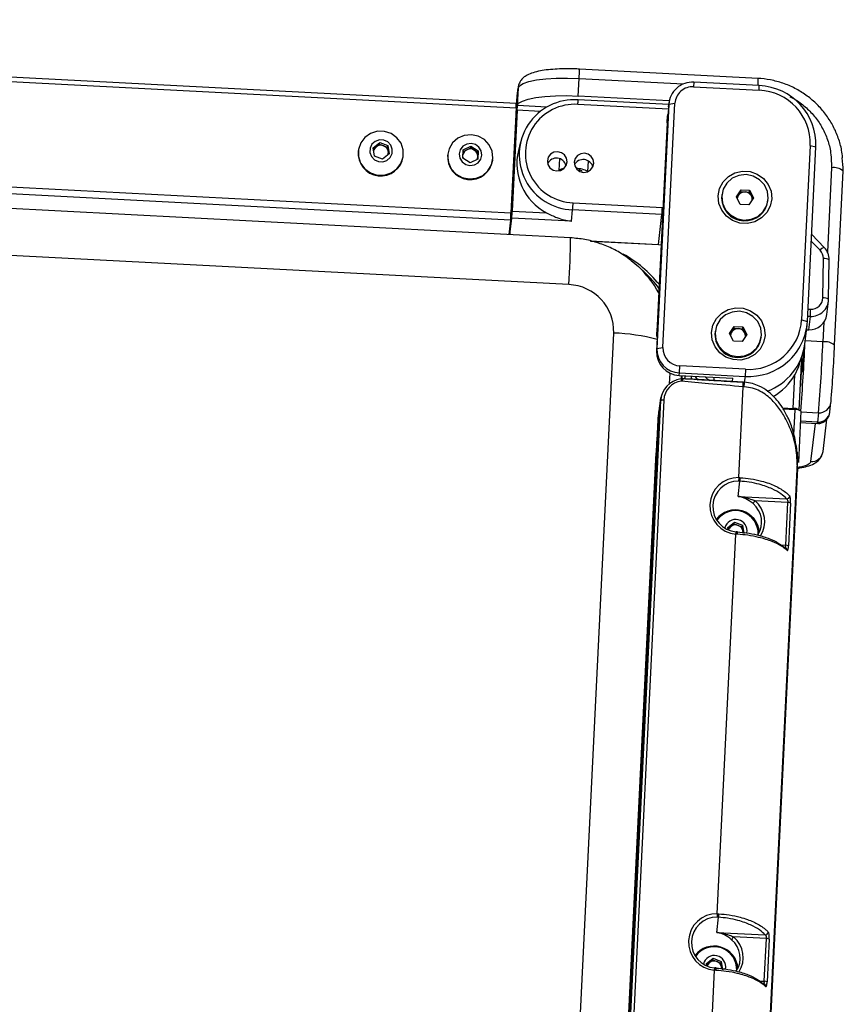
# Model space of a CAD drawing. Header units: millimetres. Extents: x 9 to 583, y 10 to 410.
# Tile 13 of 107: x 147 to 174, y 119 to 152. Entities that reach past the tile are written whole.
import ezdxf

# ---------------------------------------------------------------- set-up
doc = ezdxf.new("R2010")
doc.units = ezdxf.units.MM

msp = doc.modelspace()

# ---------------------------------------------------------------- linework, layer by layer
at = {"color": 7, "linetype": 'Continuous', "lineweight": 25}
for p, q in [((163.2643, 148.8525), (109.4237, 151.6679)), ((163.259, 148.6955), (109.4184, 151.511)), ((171.3749, 149.6966), (165.3838, 150.0099)), ((165.3442, 149.107), (165.3731, 149.696)), ((163.2936, 149.1119), (163.3248, 149.3728)), ((163.3271, 149.3994), (163.2958, 149.1386)), ((163.3248, 149.3728), (163.296, 148.7837)), ((163.3271, 149.3994), (163.3248, 149.3728)), ((169.2178, 149.5693), (169.2133, 149.417)), ((169.2133, 149.417), (171.4101, 149.3021)), ((171.4145, 149.4544), (169.2178, 149.5693)), ((171.4101, 149.3021), (171.4145, 149.4544)), ((163.293, 149.1054), (163.2642, 148.5164)), ((163.2647, 148.5229), (163.2936, 149.1119)), ((163.2958, 149.1386), (163.2936, 149.1119)), ((168.3955, 148.9474), (165.3442, 149.107)), ((163.259, 148.6955), (163.0868, 145.1838)), ((163.262, 148.4861), (163.3003, 148.7821)), ((163.296, 148.7837), (163.2647, 148.5229)), ((164.291, 148.7339), (163.3011, 148.7857)), ((165.3364, 148.9789), (165.3371, 148.9825)), ((168.3779, 148.8235), (165.3371, 148.9825)), ((168.3704, 148.7452), (167.9686, 140.5512)), ((168.3807, 148.8307), (167.9789, 140.6367)), ((168.1837, 140.669), (168.5855, 148.863)), ((168.3704, 148.7452), (168.3807, 148.8307)), ((168.3749, 148.7985), (168.3704, 148.7452)), ((168.3852, 148.884), (168.3749, 148.7985)), ((168.3807, 148.8307), (168.5855, 148.863)), ((163.2958, 148.6287), (163.1299, 145.2464)), ((163.2826, 148.485), (163.2488, 148.4868)), ((163.2644, 148.5041), (163.2647, 148.5229)), ((168.3353, 148.3362), (167.9908, 141.3128)), ((168.3199, 148.2079), (168.3346, 148.4458)), ((168.3397, 148.4886), (168.3346, 148.4458)), ((168.3397, 148.4886), (168.3353, 148.3362)), ((168.3353, 148.3362), (168.3503, 148.3354)), ((168.3578, 148.4876), (168.3397, 148.4886)), ((163.1356, 145.4402), (163.2772, 148.328)), ((168.3199, 148.2079), (167.9755, 141.1845)), ((163.0721, 144.9459), (109.2315, 147.7614)), ((109.2462, 147.9993), (163.0868, 145.1838)), ((165.0825, 144.3489), (107.1679, 147.3775)), ((158.4617, 147.3702), (158.6867, 147.5456)), ((158.5057, 147.0913), (158.4617, 147.3702)), ((158.4688, 147.3253), (158.5676, 147.4023)), ((158.5676, 147.4023), (158.6801, 147.49)), ((158.6801, 147.49), (158.6867, 147.5456)), ((158.6801, 147.49), (158.8146, 147.4382)), ((158.6867, 147.5456), (158.9557, 147.442)), ((158.8146, 147.4382), (158.9491, 147.3864)), ((158.9491, 147.3864), (158.9557, 147.442)), ((158.9491, 147.3864), (158.9711, 147.2469)), ((158.9557, 147.442), (158.9997, 147.163)), ((161.4877, 147.298), (161.7442, 147.4258)), ((161.6093, 147.3063), (161.7376, 147.3702)), ((161.7376, 147.3702), (161.7442, 147.4258)), ((161.7376, 147.3702), (161.8589, 147.2933)), ((161.7442, 147.4258), (161.9869, 147.2719)), ((163.407, 147.5748), (163.3352, 147.2829)), ((173.1213, 147.4522), (172.8343, 141.5994)), ((173.0289, 141.5462), (173.3159, 147.399)), ((173.1213, 147.4522), (173.3159, 147.399)), ((157.9668, 147.2792), (157.9649, 147.2629)), ((158.7747, 146.9877), (158.5057, 147.0913)), ((158.9997, 147.163), (158.7747, 146.9877)), ((158.9711, 147.2469), (158.986, 147.1523)), ((159.4741, 147.0822), (159.476, 147.0984)), ((160.9665, 147.1567), (160.9645, 147.1405)), ((161.4739, 147.0165), (161.4877, 147.298)), ((161.7166, 146.8626), (161.4739, 147.0165)), ((161.4851, 147.2445), (161.6093, 147.3063)), ((161.8589, 147.2933), (161.9803, 147.2163)), ((161.9734, 147.0755), (161.9691, 146.9883)), ((161.9869, 147.2719), (161.9731, 146.9903)), ((161.9803, 147.2163), (161.9734, 147.0755)), ((161.9803, 147.2163), (161.9869, 147.2719)), ((161.9731, 146.9903), (161.7166, 146.8626)), ((162.4737, 146.9597), (162.4757, 146.976)), ((164.7091, 147.0076), (164.6894, 146.6096)), ((165.6687, 146.5711), (165.6862, 146.925)), ((164.6895, 146.611), (164.6938, 146.596)), ((173.9382, 140.7514), (174.2247, 146.5931)), ((165.0292, 142.7793), (107.1147, 145.8079)), ((170.159, 145.8004), (170.156, 145.7756)), ((170.6452, 145.7227), (170.8013, 145.959)), ((170.7773, 145.4713), (170.6452, 145.7227)), ((170.6605, 145.6935), (170.7155, 145.7767)), ((170.7155, 145.7767), (170.7936, 145.8949)), ((170.7936, 145.8949), (170.8013, 145.959)), ((170.7936, 145.8949), (170.9377, 145.8874)), ((170.8013, 145.959), (171.0895, 145.944)), ((170.9377, 145.8874), (171.0818, 145.8798)), ((171.2217, 145.6926), (171.0656, 145.4562)), ((171.0818, 145.8798), (171.0895, 145.944)), ((171.0818, 145.8798), (171.1479, 145.7541)), ((171.0895, 145.944), (171.2217, 145.6926)), ((171.1479, 145.7541), (171.1986, 145.6577)), ((165.1699, 145.525), (168.1655, 145.3683)), ((171.0656, 145.4562), (170.7773, 145.4713)), ((171.7049, 145.5901), (171.7079, 145.6149)), ((163.0652, 144.7056), (163.1211, 145.2035)), ((163.1299, 145.2464), (164.2835, 145.1861)), ((165.1124, 144.9053), (165.1554, 145.2883)), ((168.151, 145.1317), (165.1554, 145.2883)), ((168.0381, 144.1263), (168.151, 145.1317)), ((163.0721, 144.9459), (163.0136, 144.4571)), ((163.0428, 144.7009), (163.0642, 144.6998)), ((163.0531, 144.4551), (163.1153, 145.0097)), ((165.1124, 144.9053), (163.1153, 145.0097)), ((163.0498, 144.5385), (163.0577, 144.7001)), ((173.5916, 144.0291), (173.1716, 144.4557)), ((165.7658, 144.2392), (168.0371, 144.1205)), ((168.0381, 144.1263), (168.1194, 144.1188)), ((173.5928, 144.0238), (173.5916, 144.0291)), ((167.1135, 143.5918), (167.3585, 143.3827)), ((167.5949, 143.1615), (167.3585, 143.3827)), ((173.5443, 142.3329), (173.5667, 143.6528)), ((173.7391, 142.2867), (173.7615, 143.6066)), ((173.7615, 143.6057), (173.7615, 143.6066)), ((173.6813, 141.7784), (173.7351, 142.2275)), ((173.7391, 142.2858), (173.7391, 142.2867)), ((172.8343, 141.5994), (173.0289, 141.5462)), ((172.9434, 140.7927), (173.0176, 141.4128)), ((173.0756, 141.2638), (173.1294, 141.7128)), ((163.758, 84.5768), (166.5325, 141.1543)), ((167.9908, 141.3128), (167.9755, 141.1845)), ((169.9341, 141.2157), (169.9312, 141.1909)), ((170.4203, 141.138), (170.5764, 141.3743)), ((170.5525, 140.8866), (170.4203, 141.138)), ((170.4357, 141.1087), (170.4907, 141.192)), ((170.4907, 141.192), (170.5687, 141.3102)), ((170.5687, 141.3102), (170.5764, 141.3743)), ((170.5687, 141.3102), (170.7129, 141.3026)), ((170.5764, 141.3743), (170.8647, 141.3592)), ((170.7129, 141.3026), (170.857, 141.2951)), ((170.9968, 141.1078), (170.8408, 140.8715)), ((170.857, 141.2951), (170.8647, 141.3592)), ((170.857, 141.2951), (170.9231, 141.1694)), ((170.8647, 141.3592), (170.9968, 141.1078)), ((170.9231, 141.1694), (170.9738, 141.0729)), ((172.9994, 141.2608), (173.0746, 141.2592)), ((170.8408, 140.8715), (170.5525, 140.8866)), ((171.4801, 141.0054), (171.4831, 141.0302)), ((167.9789, 140.6367), (167.9686, 140.5512)), ((167.9789, 140.6367), (168.1837, 140.669)), ((172.8306, 140.3369), (172.7441, 138.5734)), ((168.7292, 139.729), (168.7394, 139.8145)), ((168.7394, 139.8145), (168.7541, 140.0524)), ((168.7394, 139.8145), (170.9362, 139.6997)), ((170.9509, 139.9375), (168.7541, 140.0524)), ((170.9509, 139.9375), (170.9362, 139.6997)), ((172.5495, 138.6255), (172.6048, 139.7525)), ((172.8172, 140.0127), (172.8208, 140.0087)), ((172.8222, 140.0156), (172.8208, 140.0087)), ((172.8209, 140.0087), (172.8696, 140.0061)), ((168.7292, 139.729), (170.5265, 139.635)), ((168.8215, 139.7242), (168.8165, 139.6226)), ((169.1866, 139.6057), (168.896, 139.6232)), ((168.9242, 139.6241), (168.9289, 139.7186)), ((170.8788, 139.5038), (169.1866, 139.6057)), ((169.7423, 139.5521), (169.5972, 139.6836)), ((170.8777, 139.5078), (170.9068, 139.5061)), ((168.1467, 139.0905), (168.1198, 139.009)), ((170.7234, 136.3036), (170.873, 139.3541)), ((170.9103, 139.352), (170.873, 139.3541)), ((165.6219, 88.1708), (168.109, 138.8881)), ((168.2113, 138.9035), (165.7242, 88.1862)), ((168.0822, 138.8069), (168.0535, 138.2225)), ((168.109, 138.8881), (168.0822, 138.8069)), ((173.7809, 138.508), (173.8185, 138.8219)), ((173.8185, 138.8219), (173.8207, 138.8485)), ((168.0578, 138.6092), (168.0274, 137.9894)), ((168.044, 138.4808), (168.0462, 138.5226)), ((168.0578, 138.6092), (168.0462, 138.5226)), ((168.0635, 138.6726), (168.0524, 138.5892)), ((172.194, 138.6441), (172.5495, 138.6255)), ((172.6138, 138.583), (172.2163, 138.6038)), ((172.8084, 138.5298), (172.7243, 136.816)), ((172.7442, 138.5656), (172.7441, 138.5734)), ((173.4022, 138.4792), (173.3646, 138.1653)), ((168.0086, 138.2401), (167.9745, 137.5444)), ((168.0195, 138.3215), (167.9864, 137.6473)), ((168.0302, 138.1986), (167.9986, 137.4914)), ((168.0195, 138.3215), (168.0086, 138.2401)), ((168.0252, 138.385), (168.0144, 138.3035)), ((168.0348, 138.2966), (168.0387, 138.3769)), ((168.0535, 138.2225), (168.0381, 137.8068)), ((172.7897, 138.1486), (173.3558, 138.119)), ((173.5533, 137.1843), (173.6827, 138.2644)), ((168.0381, 137.8068), (165.6497, 89.101)), ((168.0029, 137.5269), (168.0274, 137.9894)), ((168.0274, 137.9894), (168.0448, 137.9885)), ((165.6101, 88.7836), (167.9986, 137.4914)), ((168.0029, 137.5269), (165.6143, 88.8191)), ((167.9745, 137.5444), (167.9561, 137.1332)), ((167.9619, 137.1847), (167.9864, 137.6473)), ((167.9864, 137.6473), (168.0055, 137.6463)), ((168.0243, 137.5258), (168.0029, 137.5269)), ((165.5682, 88.4375), (167.9561, 137.1332)), ((167.9619, 137.1847), (165.5733, 88.477)), ((167.9835, 137.1837), (167.9619, 137.1847)), ((172.6898, 136.8103), (170.3018, 88.1146)), ((172.6983, 136.7994), (172.688, 137.0365)), ((172.6979, 136.6227), (172.6898, 136.8103)), ((172.6979, 136.6227), (172.6983, 136.7994)), ((172.6979, 136.6227), (170.3099, 87.927)), ((170.707, 135.675), (170.7652, 136.1834)), ((170.7652, 136.1834), (170.7212, 136.1849)), ((170.707, 135.675), (172.3311, 135.5901)), ((172.3699, 135.4691), (171.2712, 135.5266)), ((172.2996, 134.0354), (172.3699, 135.4691)), ((172.4654, 135.4472), (172.3951, 134.0135)), ((170.3582, 134.631), (170.5832, 134.8064)), ((170.5765, 134.7508), (170.5832, 134.8064)), ((170.5832, 134.8064), (170.8522, 134.7028)), ((170.3704, 134.5535), (170.3582, 134.631)), ((170.3653, 134.5861), (170.464, 134.6631)), ((170.464, 134.6631), (170.5765, 134.7508)), ((170.5765, 134.7508), (170.711, 134.699)), ((170.711, 134.699), (170.8455, 134.6472)), ((170.8455, 134.6472), (170.8522, 134.7028)), ((170.8455, 134.6472), (170.8675, 134.5077)), ((170.8522, 134.7028), (170.8962, 134.4238)), ((170.8675, 134.5077), (170.8751, 134.4598)), ((170.0059, 121.6715), (170.6304, 134.4071)), ((169.9895, 121.0429), (170.0477, 121.5513)), ((170.0477, 121.5513), (170.0037, 121.5528)), ((169.9895, 121.0429), (171.6136, 120.958)), ((171.6524, 120.837), (170.5536, 120.8945)), ((171.5821, 119.4033), (171.6524, 120.837)), ((171.7479, 120.8151), (171.6776, 119.3814)), ((169.6406, 119.9989), (169.8656, 120.1742)), ((169.6529, 119.9214), (169.6406, 119.9989)), ((169.6477, 119.954), (169.7465, 120.031)), ((169.7465, 120.031), (169.859, 120.1186)), ((169.859, 120.1186), (169.8656, 120.1742)), ((169.859, 120.1186), (169.9935, 120.0669)), ((169.8656, 120.1742), (170.1346, 120.0707)), ((169.9935, 120.0669), (170.128, 120.0151)), ((170.128, 120.0151), (170.1346, 120.0707)), ((170.128, 120.0151), (170.15, 119.8756)), ((170.1346, 120.0707), (170.1786, 119.7917)), ((169.2884, 107.0394), (169.9129, 119.775)), ((170.15, 119.8756), (170.1575, 119.8277))]:
    msp.add_line(p, q, dxfattribs=at)
at = {"color": 8, "linetype": 'Continuous', "lineweight": 25}
for p, q in [((165.3731, 149.696), (168.8742, 149.5129)), ((168.3666, 148.6669), (165.3318, 148.8256)), ((164.0711, 148.5882), (163.2958, 148.6287)), ((163.2772, 148.328), (163.2411, 148.3299)), ((173.8355, 146.6995), (173.6972, 143.8798)), ((163.0995, 145.4421), (163.1356, 145.4402)), ((163.1211, 145.2035), (163.0878, 145.2053)), ((163.0434, 144.7068), (163.0652, 144.7056)), ((165.7372, 144.2466), (168.0381, 144.1263)), ((173.4543, 143.9316), (173.1605, 144.2299)), ((173.0488, 141.9528), (173.1378, 141.9509)), ((173.1294, 141.7128), (173.0372, 141.7148)), ((173.5814, 141.5172), (173.5491, 140.8579)), ((173, 141.2654), (173.0756, 141.2638)), ((173.5491, 140.8579), (172.9549, 140.8889)), ((168.4134, 139.8106), (168.3957, 139.4495)), ((168.8018, 139.6209), (168.807, 139.7249)), ((168.8217, 139.7242), (168.8167, 139.6227)), ((169.1314, 139.708), (169.1267, 139.6115)), ((170.5134, 139.5258), (170.5265, 139.635)), ((170.8784, 139.5076), (170.8777, 139.5078)), ((170.9096, 139.5058), (170.9068, 139.5061)), ((170.9123, 139.5007), (170.9121, 139.499)), ((170.9362, 139.6997), (170.9127, 139.5038)), ((172.5726, 137.7424), (172.6138, 138.583)), ((172.8074, 138.5103), (173.4022, 138.4792)), ((173.3646, 138.1653), (172.792, 138.1953)), ((173.2904, 138.1224), (173.137, 136.8417)), ((172.1395, 134.0438), (172.2996, 134.0354)), ((171.422, 119.4117), (171.5821, 119.4033))]:
    msp.add_line(p, q, dxfattribs=at)
at = {"color": 7, "linetype": 'Continuous', "lineweight": 25, "flags": 128}
for points in [[(163.3248, 149.3728), (163.3732, 149.4542), (163.4965, 149.5285), (163.6899, 149.5928), (163.946, 149.6446), (164.255, 149.6819), (164.605, 149.7034), (164.9825, 149.7081), (165.3731, 149.696)], [(163.296, 148.7837), (163.3443, 148.8652), (163.4676, 148.9395), (163.661, 149.0037), (163.9171, 149.0556), (164.2261, 149.0929), (164.5761, 149.1144), (164.9536, 149.1191), (165.3442, 149.107)], [(163.2958, 148.6287), (163.2975, 148.6654), (163.299, 148.6991), (163.3002, 148.7285), (163.301, 148.7527), (163.3014, 148.7707), (163.3015, 148.7819), (163.3011, 148.7857), (163.3003, 148.7821)], [(159.4723, 147.2979), (159.3997, 147.5195), (159.2608, 147.7087), (159.069, 147.847), (158.8433, 147.9209), (158.6056, 147.9232), (158.3792, 147.8535), (158.1863, 147.7188), (158.0459, 147.5322), (157.9715, 147.312), (157.9705, 147.0797), (158.0431, 146.8581), (158.182, 146.6689), (158.3738, 146.5306), (158.5995, 146.4567), (158.8372, 146.4544), (159.0636, 146.5241), (159.2565, 146.6588), (159.397, 146.8454), (159.4713, 147.0656), (159.4723, 147.2979)], [(162.48, 147.0267), (162.4541, 147.2577), (162.3564, 147.47), (162.1966, 147.6428), (161.9902, 147.7592), (161.7574, 147.8077), (161.5212, 147.7837), (161.3044, 147.6895), (161.1285, 147.5342), (161.0106, 147.3332), (160.9622, 147.106), (160.9881, 146.875), (161.0858, 146.6627), (161.2456, 146.4899), (161.452, 146.3735), (161.6847, 146.325), (161.921, 146.349), (162.1377, 146.4433), (162.3137, 146.5985), (162.4316, 146.7995), (162.48, 147.0267)], [(159.1062, 147.3212), (159.0554, 147.4575), (158.9552, 147.5648), (158.8209, 147.6267), (158.6728, 147.6338), (158.5335, 147.585), (158.4243, 147.4877), (158.3617, 147.3568), (158.3553, 147.2121), (158.406, 147.0757), (158.5062, 146.9684), (158.6406, 146.9065), (158.7886, 146.8994), (158.9279, 146.9483), (159.0372, 147.0456), (159.0997, 147.1765), (159.1062, 147.3212)], [(162.1098, 147.1244), (162.0879, 147.2677), (162.0116, 147.3923), (161.8924, 147.4791), (161.7486, 147.5149), (161.602, 147.4943), (161.475, 147.4203), (161.3868, 147.3044), (161.351, 147.164), (161.3729, 147.0207), (161.4492, 146.8961), (161.5684, 146.8093), (161.7122, 146.7735), (161.8588, 146.7941), (161.9859, 146.8681), (162.074, 146.984), (162.1098, 147.1244)], [(164.3079, 146.9312), (164.3269, 146.8067), (164.3932, 146.6985), (164.4967, 146.6231), (164.6216, 146.5921), (164.7489, 146.61), (164.8592, 146.6742), (164.9358, 146.7748), (164.9669, 146.8967), (164.9479, 147.0212), (164.8816, 147.1294), (164.7781, 147.2048), (164.6532, 147.2359), (164.5259, 147.218), (164.4156, 147.1538), (164.339, 147.0531), (164.3079, 146.9312)], [(165.2066, 146.8842), (165.2256, 146.7597), (165.2919, 146.6515), (165.3954, 146.5762), (165.5203, 146.5451), (165.6476, 146.563), (165.7579, 146.6272), (165.8345, 146.7279), (165.8656, 146.8497), (165.8465, 146.9742), (165.7802, 147.0824), (165.6768, 147.1578), (165.5519, 147.1889), (165.4246, 147.171), (165.3142, 147.1068), (165.2377, 147.0061), (165.2066, 146.8842)], [(165.4619, 146.5533), (165.4783, 146.5697), (165.4583, 146.5925), (165.3958, 146.6143), (165.3142, 146.6297)], [(170.0349, 145.7555), (170.0834, 146.0009), (170.2008, 146.2227), (170.3776, 146.4028), (170.5994, 146.5266), (170.8482, 146.5842), (171.104, 146.5708), (171.346, 146.4876), (171.5546, 146.3412), (171.7128, 146.1436), (171.8079, 145.9107), (171.8322, 145.6615), (171.7837, 145.4161), (171.6663, 145.1943), (171.4895, 145.0142), (171.2677, 144.8904), (171.0188, 144.8328), (170.763, 144.8462), (170.521, 144.9294), (170.3125, 145.0758), (170.1542, 145.2734), (170.0591, 145.5062), (170.0349, 145.7555)], [(170.8961, 144.9468), (171.1386, 144.9714), (171.361, 145.0681), (171.5416, 145.2275), (171.6626, 145.4338), (171.7123, 145.6669), (171.6857, 145.904), (171.5855, 146.1219), (171.4214, 146.2993), (171.2096, 146.4187), (170.9707, 146.4685), (170.7282, 146.4439), (170.5058, 146.3471), (170.3253, 146.1878), (170.2042, 145.9815), (170.1546, 145.7484), (170.1812, 145.5113), (170.2814, 145.2934), (170.4454, 145.116), (170.6573, 144.9966), (170.8961, 144.9468)], [(163.0652, 144.7056), (163.0643, 144.7), (163.0642, 144.6998)], [(168.0371, 144.1205), (168.0373, 144.1206), (168.0381, 144.1263)], [(169.81, 141.1708), (169.8586, 141.4162), (169.976, 141.6379), (170.1527, 141.818), (170.3745, 141.9419), (170.6234, 141.9994), (170.8792, 141.9861), (171.1212, 141.9028), (171.3297, 141.7565), (171.488, 141.5589), (171.5831, 141.326), (171.6074, 141.0768), (171.5588, 140.8313), (171.4414, 140.6096), (171.2647, 140.4295), (171.0429, 140.3057), (170.794, 140.2481), (170.5382, 140.2615), (170.2962, 140.3447), (170.0877, 140.491), (169.9294, 140.6887), (169.8343, 140.9215), (169.81, 141.1708)], [(170.6713, 140.362), (170.9138, 140.3867), (171.1362, 140.4834), (171.3168, 140.6427), (171.4378, 140.8491), (171.4874, 141.0822), (171.4609, 141.3193), (171.3606, 141.5372), (171.1966, 141.7145), (170.9848, 141.834), (170.7459, 141.8838), (170.5034, 141.8591), (170.281, 141.7624), (170.1004, 141.6031), (169.9794, 141.3968), (169.9297, 141.1636), (169.9563, 140.9265), (170.0566, 140.7086), (170.2206, 140.5313), (170.4324, 140.4119), (170.6713, 140.362)], [(167.9915, 141.0188), (167.9814, 141.0697), (167.9755, 141.1845)], [(167.9995, 141.1815), (167.9967, 141.198), (167.9908, 141.3128)], [(173.0746, 141.2592), (173.0747, 141.2592), (173.0756, 141.2638)], [(172.8597, 140.0066), (172.857, 139.9275), (172.8561, 139.8636), (172.8588, 139.867), (172.8649, 139.9372), (172.8733, 140.0636), (172.8828, 140.2269), (172.8919, 140.4022), (172.8988, 140.5522)], [(172.8319, 140.3403), (172.8275, 140.2447), (172.8161, 139.9889), (172.8068, 139.759), (172.8001, 139.5735), (172.7967, 139.4475), (172.7969, 139.3912), (172.8005, 139.4091), (172.8074, 139.4998), (172.817, 139.6559), (172.8284, 139.8649), (172.8358, 140.0079)], [(168.7832, 139.6187), (168.7841, 139.6202), (168.7855, 139.6182), (168.7874, 139.6126), (168.7897, 139.6036), (168.7923, 139.5917), (168.7952, 139.5772), (168.7982, 139.5607), (168.8012, 139.5427)], [(169.2644, 139.701), (169.3324, 139.5985), (169.3477, 139.5773)], [(169.9056, 139.562), (169.898, 139.6023), (169.8918, 139.6682)], [(170.8702, 134.4605), (170.8704, 134.4759), (170.8675, 134.5077)], [(170.1527, 119.8284), (170.1528, 119.8438), (170.15, 119.8756)]]:
    msp.add_lwpolyline(points, dxfattribs=at)
at = {"color": 8, "linetype": 'Continuous', "lineweight": 25, "flags": 128}
msp.add_lwpolyline([(168.8959, 139.6217), (168.8666, 139.6111), (168.8349, 139.5856), (168.8012, 139.5427), (168.8012, 139.5427), (168.8012, 139.5427)], dxfattribs=at)
at = {"color": 8, "linetype": 'Continuous', "lineweight": 25}
for centre, radius, start, end in [((159.7914, 150.0424), 5.5924, 356.44861, 359.66708), ((168.0412, 149.6757), 3.3338, 356.23541, 0.35855), ((163.2631, 148.9743), 2.074, 355.88815, 0.22775), ((141.5502, 144.3612), 23.5323, 356.14568, 359.97023), ((164.8638, 140.2254), 4.0924, 38.7792, 60.90313), ((173.6741, 143.7675), 0.2743, 107.48708, 143.26779), ((164.9639, 140.8202), 3.5072, 28.69961, 46.9392), ((173.6088, 143.3964), 0.2599, 54.01106, 99.33402), ((173.5864, 142.0765), 0.2599, 54.01106, 99.33402), ((166.2808, 134.4357), 6.7233, 75.2938, 87.85468), ((173.4274, 138.8728), 0.3944, 266.33679, 352.57374), ((173.3898, 138.5589), 0.3944, 266.33679, 352.57374), ((173.2885, 138.1558), 0.0767, 331.37754, 7.17823), ((173.1622, 137.2353), 0.3944, 266.33679, 352.57374), ((170.6985, 134.8363), 0.8969, 326.90741, 50.32542), ((170.4782, 134.4363), 0.21, 350.78256, 12.41107), ((172.2505, 133.8684), 0.0935, 356.99684, 47.00107), ((169.981, 120.2042), 0.8969, 326.90741, 50.32542), ((169.7606, 119.8042), 0.21, 350.78256, 12.41107), ((171.5329, 119.2363), 0.0935, 356.99684, 47.00107)]:
    msp.add_arc(centre, radius, start, end, dxfattribs=at)
at = {"color": 7, "linetype": 'Continuous', "lineweight": 25}
for centre, radius, start, end in [((169.167, 148.7831), 0.7878, 86.30659, 176.54058), ((169.1753, 148.8274), 0.5908, 86.30659, 176.54058), ((171.3328, 147.4716), 1.9845, 357.90377, 87.63856), ((171.3365, 147.5176), 1.786, 357.90377, 87.63856), ((160.4686, 148.8687), 2.7957, 356.44843, 359.66747), ((165.2109, 147.1353), 1.8479, 86.10803, 268.27707), ((165.2212, 147.1767), 1.6525, 86.16305, 268.22206), ((161.2085, 148.4768), 2.074, 355.88815, 0.22775), ((158.7156, 147.2114), 0.2416, 127.78145, 168.27594), ((158.7229, 147.2014), 0.254, 68.83322, 127.69791), ((158.7271, 147.2069), 0.2473, 9.30835, 69.27392), ((158.721, 147.1851), 0.7601, 174.1213, 352.21932), ((158.7354, 147.2097), 0.2386, 341.29515, 8.97686), ((161.7207, 147.0631), 0.7601, 174.15458, 352.18603), ((161.7145, 147.0903), 0.2407, 187.60783, 200.21165), ((161.7165, 147.0883), 0.243, 116.19244, 166.62312), ((161.7225, 147.0778), 0.255, 57.65901, 116.35413), ((161.7294, 147.0863), 0.2442, 357.48589, 57.97672), ((161.7347, 147.0873), 0.239, 332.57131, 357.17528), ((165.1645, 146.8474), 1.8804, 166.60777, 242.06328), ((164.6107, 146.6913), 0.3322, 13.71861, 152.622), ((165.5094, 146.6443), 0.3322, 13.7186, 152.62201), ((173.9054, 146.1901), 0.5142, 51.60727, 97.8052), ((164.8631, 146.3878), 0.2828, 91.65612, 127.87516), ((165.2976, 145.955), 0.7172, 59.04935, 91.83675), ((170.9225, 145.6924), 0.771, 173.80931, 267.81551), ((170.9151, 145.6447), 0.2393, 146.51335, 175.59282), ((170.9234, 145.6376), 0.2501, 86.72687, 146.21567), ((170.9255, 145.6357), 0.252, 28.04147, 87.22177), ((170.9354, 145.6421), 0.2402, 355.10119, 27.80768), ((156.5881, 145.724), 6.5537, 355.44505, 357.5182), ((158.6224, 145.8088), 6.5537, 355.44505, 357.5182), ((161.618, 145.6521), 6.5537, 355.44505, 357.5182), ((170.9429, 145.6888), 0.7684, 266.29093, 352.6196), ((156.7774, 145.4541), 6.3152, 355.38503, 357.54731), ((156.5824, 145.5302), 6.5537, 355.44505, 357.5182), ((172.4359, 144.073), 9.3976, 177.16085, 177.66782), ((173.1786, 143.6583), 0.3881, 359.18026, 44.7437), ((173.1793, 143.614), 0.5822, 359.18026, 44.7437), ((164.8922, 140.2717), 3.9567, 37.10588, 46.91668), ((164.9646, 141.2117), 1.569, 357.90377, 87.63856), ((173.1495, 142.3023), 0.5898, 268.04957, 358.39682), ((173.1512, 142.3439), 0.3932, 268.04957, 358.39682), ((173.0953, 141.8544), 0.5909, 268.09228, 352.61428), ((168.802, 141.9854), 4.336, 356.39646, 359.545), ((171.063, 141.665), 1.9694, 266.30659, 356.54058), ((171.065, 141.7064), 1.7725, 266.30659, 356.54058), ((170.6977, 141.1077), 0.771, 173.80931, 267.81551), ((170.6903, 141.06), 0.2393, 146.51335, 175.59282), ((170.6986, 141.0529), 0.2501, 86.72687, 146.21567), ((170.7007, 141.0509), 0.252, 28.04147, 87.22177), ((170.7106, 141.0573), 0.2402, 355.10119, 27.80768), ((170.718, 141.1041), 0.7684, 266.29093, 352.6196), ((171.0106, 141.0339), 1.9478, 289.91217, 352.88451), ((107.1342, 143.7243), 65.8764, 355.484267, 357.471679), ((110.4549, 143.5604), 63.152, 355.385029, 357.547306), ((173.6189, 140.3484), 0.5142, 51.60727, 97.8052), ((123.4629, 142.9135), 50.5216, 355.38503, 357.54731), ((168.7619, 140.5221), 0.7938, 177.90377, 267.63856), ((168.7721, 140.6077), 0.7938, 177.90377, 267.63856), ((168.7786, 140.6472), 0.5953, 177.90377, 267.63856), ((162.7862, 140.8147), 10.0678, 355.44793, 357.48937), ((170.9581, 140.6827), 1.8913, 299.06074, 330.53866), ((168.1811, 138.7568), 0.1498, 78.38102, 118.76694), ((172.582, 138.3574), 0.2701, 53.1145, 96.92389), ((172.6487, 138.3283), 0.2571, 51.60727, 97.8052), ((170.7072, 135.3539), 0.9499, 89.02248, 265.36262), ((170.7076, 135.3327), 0.8523, 89.08947, 265.29563), ((170.1228, 136.3156), 0.6559, 348.37017, 358.7745), ((171.5379, 135.2647), 0.3738, 135.52404, 153.4419), ((172.3298, 135.6939), 0.1038, 270.75831, 356.41146), ((172.3776, 135.2835), 0.1858, 61.79996, 92.37894), ((170.6124, 134.4141), 0.8041, 3.95906, 142.7348), ((170.6139, 134.432), 0.7629, 357.52335, 144.76986), ((170.6907, 134.8154), 0.8019, 326.69013, 50.24193), ((170.6258, 134.5212), 0.38, 348.54934, 165.99523), ((170.6125, 134.4718), 0.2421, 127.81152, 161.60026), ((170.6193, 134.4621), 0.254, 68.83322, 127.69791), ((170.6235, 134.4677), 0.2473, 9.30835, 69.27392), ((172.2515, 133.8683), 0.0929, 47.46532, 90.12436), ((172.3073, 133.8498), 0.1858, 61.79996, 92.37894), ((169.9897, 120.7218), 0.9499, 89.02248, 265.36262), ((169.4053, 121.6835), 0.6559, 348.37017, 358.7745), ((169.9901, 120.7006), 0.8523, 89.08947, 265.29563), ((171.6122, 121.0618), 0.1038, 270.75831, 356.41146), ((169.8948, 119.7819), 0.8041, 3.95906, 142.7348), ((170.8203, 120.6326), 0.3738, 135.52404, 153.4419), ((169.9731, 120.1833), 0.8019, 326.69013, 50.24193), ((171.6601, 120.6514), 0.1858, 61.79996, 92.37894), ((169.8964, 119.7999), 0.7629, 357.52335, 144.76986), ((169.9082, 119.8891), 0.38, 348.54934, 165.99523), ((169.8949, 119.8397), 0.2421, 127.81152, 161.60026), ((169.9018, 119.83), 0.254, 68.83322, 127.69791), ((169.906, 119.8356), 0.2473, 9.30835, 69.27392), ((171.5339, 119.2362), 0.0929, 47.46532, 90.12436), ((171.5898, 119.2176), 0.1858, 61.79996, 92.37894)]:
    msp.add_arc(centre, radius, start, end, dxfattribs=at)
for centre, major_axis, ratio, start_param, end_param in [((168.9081, 138.8448), (0.7901, -0.1284), 0.977207, 1.8849661, 3.2509103), ((168.9106, 138.8661), (0.6932, -0.1008), 0.9763428, 1.8688119, 3.2347561), ((168.8571, 138.5712), (0.8001, -0.0131), 0.9769195, 2.9178638, 3.1097468), ((168.8802, 138.7605), (0.7754, -0.1973), 0.9762207, 3.073203, 3.3370988), ((168.8188, 138.2835), (0.8001, -0.0131), 0.9769195, 2.9048988, 3.1097468), ((168.049, 138.4625), (0.0209, 0.3995), 0.0147584, 1.5256367, 1.7873458), ((168.8445, 138.477), (-0.0219, 0.82), 0.9745583, 1.4076629, 1.4891538), ((168.8074, 138.1984), (0.7942, -0.0966), 0.9771245, 3.1304611, 3.211952), ((168.045, 138.3822), (0.0209, 0.3995), 0.0147572, 1.787518, 2.0492272)]:
    msp.add_ellipse(centre, major_axis=major_axis, ratio=ratio, start_param=start_param, end_param=end_param, dxfattribs=at)
for points, knots in [([(165.3838, 150.0099), (165.3254, 150.0126), (165.1555, 150.0203), (164.8759, 150.0221), (164.5586, 150.0101), (164.2642, 149.9827), (163.9978, 149.939), (163.7769, 149.8788), (163.6086, 149.8034), (163.4771, 149.7061), (163.3794, 149.5843), (163.337, 149.4713), (163.3283, 149.4081), (163.3271, 149.3994)], [0, 0, 0, 0, 0.06094017, 0.17725263, 0.29416634, 0.41239276, 0.53344851, 0.66091359, 0.7713821, 0.84673689, 0.91831107, 0.98881171, 1, 1, 1, 1]), ([(174.2059, 147.0376), (174.1978, 147.1207), (174.1758, 147.3451), (174.0727, 147.7011), (173.9042, 148.0961), (173.6761, 148.4626), (173.3973, 148.7939), (173.0734, 149.0819), (172.7095, 149.321), (172.3161, 149.5069), (171.8991, 149.6324), (171.5817, 149.6853), (171.406, 149.694), (171.3749, 149.6955)], [0, 0, 0, 0, 0.0598111, 0.1613379, 0.2634607, 0.3658413, 0.4675431, 0.5701615, 0.6718783, 0.7743998, 0.8760611, 0.9780849, 1, 1, 1, 1]), ([(174.2247, 146.5931), (174.2247, 146.5931), (174.2319, 146.7398), (174.2137, 146.8863), (174.1956, 147.0329)], [0, 0, 0, 0, 0.0000266, 1, 1, 1, 1]), ([(164.2835, 145.1861), (164.3974, 145.1296), (164.6654, 144.9965), (164.9485, 144.9268), (165.1112, 144.9055), (165.1124, 144.9053)], [0, 0, 0, 0, 0.4229818, 0.9956162, 1, 1, 1, 1]), ([(167.1068, 143.5877), (167.0321, 143.6468), (166.8333, 143.804), (166.4699, 144.0024), (166.0291, 144.1818), (165.5637, 144.3049), (165.2439, 144.3342), (165.0825, 144.3489)], [0, 0, 0, 0, 0.1299501, 0.3459976, 0.5623545, 0.779002, 1, 1, 1, 1]), ([(172.6048, 139.7525), (172.6637, 139.8611), (172.7477, 140.0158), (172.7724, 140.1712), (172.7798, 140.2175)], [0, 0, 0, 0, 0.7015846, 1, 1, 1, 1]), ([(168.7832, 139.6187), (168.7949, 139.6202), (168.8182, 139.6233), (168.8564, 139.6254), (168.8852, 139.6261), (168.9023, 139.6251), (168.9047, 139.6249)], [0, 0, 0, 0, 0.2879816, 0.5740063, 0.9407922, 1, 1, 1, 1]), ([(170.873, 139.3541), (170.486, 139.3847), (169.7946, 139.4393), (169.1048, 139.5111), (168.8012, 139.5427)], [0, 0, 0, 0, 0.5598302, 1, 1, 1, 1]), ([(168.9444, 139.6227), (168.9438, 139.6228), (168.9308, 139.6261), (168.9143, 139.6292), (168.899, 139.623), (168.8959, 139.6217)], [0, 0, 0, 0, 0.0345394, 0.805156, 1, 1, 1, 1]), ([(168.9444, 139.6227), (169.305, 139.6001), (169.9488, 139.5598), (170.5939, 139.5237), (170.8777, 139.5078)], [0, 0, 0, 0, 0.5602239, 1, 1, 1, 1]), ([(170.8786, 139.5011), (170.8787, 139.5037), (170.8788, 139.5097), (170.8786, 139.5083), (170.8784, 139.5076)], [0, 0, 0, 0, 0.4320796, 1, 1, 1, 1]), ([(170.9112, 139.4995), (170.9111, 139.502), (170.9108, 139.5079), (170.91, 139.5066), (170.9096, 139.5058)], [0, 0, 0, 0, 0.4233614, 1, 1, 1, 1]), ([(172.67, 137.2674), (172.636, 137.4707), (172.5739, 137.8421), (172.3954, 138.2934), (172.2112, 138.6328), (172.0313, 138.8801), (171.8649, 139.059), (171.6771, 139.2204), (171.4566, 139.3594), (171.1837, 139.467), (171.0047, 139.4899), (170.9114, 139.5019)], [0, 0, 0, 0, 0.2113342, 0.3860505, 0.5267381, 0.6348949, 0.7122144, 0.7765085, 0.8741216, 0.9343938, 1, 1, 1, 1]), ([(172.6898, 136.8103), (172.6755, 137.0246), (172.6472, 137.4503), (172.4268, 138.0498), (172.1476, 138.5455), (171.8649, 138.9061), (171.535, 139.1691), (171.1954, 139.3148), (171.0039, 139.3398), (170.9103, 139.352)], [0, 0, 0, 0, 0.2570509, 0.5105042, 0.6359088, 0.7610267, 0.8839276, 0.9432936, 1, 1, 1, 1]), ([(173.3571, 138.1254), (173.3858, 138.1232), (173.4581, 138.1177), (173.5616, 138.1581), (173.6507, 138.2212), (173.709, 138.2905), (173.7435, 138.3541), (173.7608, 138.4026), (173.7692, 138.4351), (173.775, 138.4642), (173.7781, 138.4857), (173.7801, 138.502), (173.7809, 138.508)], [0, 0, 0, 0, 0.1047333, 0.263746, 0.3934535, 0.5035797, 0.5953728, 0.6651783, 0.7211712, 0.7903493, 0.9230975, 1, 1, 1, 1]), ([(172.6803, 137.1578), (172.6782, 137.1831), (172.674, 137.2335), (172.669, 137.2757), (172.6665, 137.2967)], [0, 0, 0, 0, 0.5014873, 1, 1, 1, 1]), ([(172.6898, 136.8103), (172.6904, 136.8724), (172.6917, 136.9974), (172.6813, 137.1374), (172.6761, 137.2079)], [0, 0, 0, 0, 0.4967479, 1, 1, 1, 1]), ([(172.7147, 136.6201), (172.7351, 136.6228), (172.851, 136.6377), (173.0333, 136.6836), (173.2223, 136.7526), (173.3713, 136.8498), (173.4762, 136.9608), (173.5315, 137.075), (173.5482, 137.1493), (173.5519, 137.1729), (173.5528, 137.1799), (173.5532, 137.1829), (173.5533, 137.1836), (173.5533, 137.1837)], [0, 0, 0, 0, 0.0489721, 0.2784181, 0.5333493, 0.6770289, 0.8117705, 0.9417296, 0.9828336, 0.9930362, 0.9982482, 0.9996446, 1, 1, 1, 1]), ([(170.7234, 136.3036), (170.7234, 136.3036), (170.7419, 136.3035), (170.7602, 136.3025), (170.7786, 136.3016)], [0, 0, 0, 0, 0.0002173, 1, 1, 1, 1]), ([(172.3311, 135.5901), (172.3307, 135.5906), (172.2783, 135.6476), (172.1507, 135.7611), (171.9102, 135.8998), (171.6549, 136.0057), (171.4075, 136.0833), (171.1116, 136.1506), (170.8697, 136.1735), (170.7652, 136.1834)], [0, 0, 0, 0, 0.0021117, 0.2502706, 0.4978161, 0.6219335, 0.7457414, 0.8902584, 1, 1, 1, 1]), ([(170.7786, 136.3016), (170.8946, 136.2907), (171.1587, 136.2659), (171.4775, 136.1941), (171.7385, 136.1125), (171.9127, 136.0407), (172.1452, 135.9263), (172.3122, 135.811), (172.408, 135.7133), (172.4333, 135.6874)], [0, 0, 0, 0, 0.11682, 0.2658088, 0.3893985, 0.5132848, 0.5885798, 0.8910487, 1, 1, 1, 1]), ([(171.2035, 135.4318), (171.1612, 135.4651), (171.05, 135.5522), (170.8805, 135.6333), (170.7565, 135.6663), (170.7078, 135.6749), (170.707, 135.675)], [0, 0, 0, 0, 0.2725354, 0.7155096, 0.9956049, 1, 1, 1, 1]), ([(170.707, 135.675), (170.7079, 135.6749), (170.763, 135.669), (170.9028, 135.6477), (171.092, 135.5998), (171.2225, 135.5465), (171.2712, 135.5266)], [0, 0, 0, 0, 0.0046316, 0.2881393, 0.7343419, 1, 1, 1, 1]), ([(172.3311, 135.5901), (172.3364, 135.5861), (172.3468, 135.5781), (172.3593, 135.5531), (172.3675, 135.5218), (172.3705, 135.4922), (172.3701, 135.4751), (172.3699, 135.4691)], [0, 0, 0, 0, 0.23330207, 0.46204315, 0.68104142, 0.8898656, 1, 1, 1, 1]), ([(172.4654, 135.4472), (172.4659, 135.4591), (172.4672, 135.4932), (172.4657, 135.5518), (172.4593, 135.614), (172.4483, 135.6638), (172.4383, 135.6795), (172.4333, 135.6874)], [0, 0, 0, 0, 0.1135649, 0.3275409, 0.5481507, 0.7737717, 1, 1, 1, 1]), ([(170.6833, 134.4817), (170.6726, 134.4821), (170.6575, 134.4826), (170.6426, 134.4854), (170.6383, 134.4862)], [0, 0, 0, 0, 0.7108923, 1, 1, 1, 1]), ([(170.6817, 134.4796), (170.7862, 134.4704), (171.0282, 134.449), (171.3235, 134.3895), (171.5712, 134.3213), (171.8269, 134.2294), (172.0716, 134.1085), (172.1909, 134.0107), (172.2512, 133.9613)], [0, 0, 0, 0, 0.1097482, 0.2542739, 0.3767086, 0.5022024, 0.7481527, 1, 1, 1, 1]), ([(170.6854, 134.4027), (170.6671, 134.404), (170.6488, 134.4054), (170.6304, 134.4071), (170.6304, 134.4071)], [0, 0, 0, 0, 0.9997827, 1, 1, 1, 1]), ([(172.3439, 133.8635), (172.3435, 133.8639), (172.2896, 133.9141), (172.1584, 134.014), (171.9108, 134.1374), (171.6464, 134.2328), (171.3849, 134.3048), (171.0657, 134.3691), (170.8015, 134.3925), (170.6854, 134.4027)], [0, 0, 0, 0, 0.0020535, 0.2446878, 0.4867343, 0.610616, 0.7342012, 0.8831844, 1, 1, 1, 1]), ([(172.3439, 133.8635), (172.3474, 133.8613), (172.356, 133.8558), (172.369, 133.8675), (172.3813, 133.9003), (172.3907, 133.9503), (172.3937, 133.9924), (172.3951, 134.0135)], [0, 0, 0, 0, 0.1513996, 0.3694396, 0.58176949, 0.7911582, 1, 1, 1, 1]), ([(170.0059, 121.6715), (170.0059, 121.6715), (170.0243, 121.6713), (170.0427, 121.6704), (170.061, 121.6694)], [0, 0, 0, 0, 0.0002173, 1, 1, 1, 1]), ([(170.061, 121.6694), (170.1771, 121.6586), (170.4412, 121.6338), (170.76, 121.5619), (171.021, 121.4804), (171.1952, 121.4085), (171.4277, 121.2941), (171.5947, 121.1788), (171.6904, 121.0811), (171.7158, 121.0553)], [0, 0, 0, 0, 0.11681998, 0.26580878, 0.38939854, 0.51328484, 0.58857976, 0.89104873, 1, 1, 1, 1]), ([(171.6136, 120.958), (171.6131, 120.9585), (171.5607, 121.0155), (171.4332, 121.129), (171.1927, 121.2677), (170.9373, 121.3736), (170.69, 121.4512), (170.3941, 121.5185), (170.1521, 121.5414), (170.0477, 121.5513)], [0, 0, 0, 0, 0.0021117, 0.2502706, 0.4978161, 0.6219335, 0.7457414, 0.8902584, 1, 1, 1, 1]), ([(170.486, 120.7997), (170.4436, 120.8329), (170.3324, 120.9201), (170.163, 121.0012), (170.039, 121.0342), (169.9902, 121.0428), (169.9895, 121.0429)], [0, 0, 0, 0, 0.2725354, 0.71550958, 0.99560488, 1, 1, 1, 1]), ([(169.9895, 121.0429), (169.9904, 121.0428), (170.0454, 121.0369), (170.1853, 121.0156), (170.3744, 120.9677), (170.5049, 120.9144), (170.5536, 120.8945)], [0, 0, 0, 0, 0.0046316, 0.2881393, 0.7343419, 1, 1, 1, 1]), ([(171.6136, 120.958), (171.6189, 120.954), (171.6293, 120.946), (171.6417, 120.921), (171.6499, 120.8897), (171.653, 120.8601), (171.6525, 120.8429), (171.6524, 120.837)], [0, 0, 0, 0, 0.2333021, 0.4620432, 0.6810414, 0.8898656, 1, 1, 1, 1]), ([(171.7479, 120.8151), (171.7483, 120.827), (171.7496, 120.861), (171.7482, 120.9197), (171.7417, 120.9819), (171.7308, 121.0317), (171.7208, 121.0474), (171.7158, 121.0553)], [0, 0, 0, 0, 0.11356488, 0.32754091, 0.54815066, 0.77377166, 1, 1, 1, 1]), ([(169.9679, 119.7706), (169.9496, 119.7719), (169.9312, 119.7732), (169.9129, 119.775), (169.9129, 119.775)], [0, 0, 0, 0, 0.9997827, 1, 1, 1, 1]), ([(169.9657, 119.8496), (169.955, 119.85), (169.9399, 119.8505), (169.9251, 119.8533), (169.9208, 119.8541)], [0, 0, 0, 0, 0.7108923, 1, 1, 1, 1]), ([(169.9642, 119.8475), (170.0686, 119.8382), (170.3106, 119.8169), (170.6059, 119.7574), (170.8536, 119.6892), (171.1093, 119.5973), (171.3541, 119.4764), (171.4734, 119.3786), (171.5337, 119.3292)], [0, 0, 0, 0, 0.1097482, 0.2542739, 0.3767086, 0.5022024, 0.7481527, 1, 1, 1, 1]), ([(171.6264, 119.2314), (171.6259, 119.2318), (171.5721, 119.282), (171.4408, 119.3819), (171.1932, 119.5053), (170.9289, 119.6006), (170.6673, 119.6727), (170.3482, 119.737), (170.084, 119.7603), (169.9679, 119.7706)], [0, 0, 0, 0, 0.0020535, 0.2446878, 0.4867343, 0.610616, 0.7342012, 0.8831844, 1, 1, 1, 1]), ([(171.6264, 119.2314), (171.6299, 119.2292), (171.6384, 119.2237), (171.6515, 119.2354), (171.6637, 119.2682), (171.6732, 119.3181), (171.6761, 119.3603), (171.6776, 119.3814)], [0, 0, 0, 0, 0.1513996, 0.3694396, 0.5817695, 0.7911582, 1, 1, 1, 1])]:
    msp.add_open_spline(points, degree=3, knots=knots, dxfattribs=at)
at = {"color": 8, "linetype": 'Continuous', "lineweight": 25}
for points, knots in [([(172.4356, 149.0839), (172.4919, 149.0571), (172.6794, 148.9679), (172.9606, 148.751), (173.2655, 148.4422), (173.5133, 148.0847), (173.6945, 147.6922), (173.827, 147.228), (173.8324, 146.892), (173.8355, 146.6995)], [0, 0, 0, 0, 0.06317258, 0.2103542, 0.35792106, 0.50549048, 0.65353329, 0.80157792, 1, 1, 1, 1]), ([(170.873, 139.3541), (170.8741, 139.3774), (170.8764, 139.4257), (170.8785, 139.4799), (170.8786, 139.4946), (170.8786, 139.5011)], [0, 0, 0, 0, 0.3415796, 0.7099851, 1, 1, 1, 1]), ([(170.9103, 139.352), (170.9112, 139.3753), (170.9132, 139.4237), (170.9135, 139.4781), (170.9119, 139.4929), (170.9112, 139.4995)], [0, 0, 0, 0, 0.3406744, 0.7081047, 1, 1, 1, 1]), ([(172.6801, 137.158), (172.6803, 137.1566), (172.6952, 137.0435), (172.6925, 136.9262), (172.6898, 136.8103)], [0, 0, 0, 0, 0.0121531, 1, 1, 1, 1]), ([(173.137, 136.8417), (173.1255, 136.8171), (173.0964, 136.755), (172.9536, 136.6834), (172.7706, 136.6534), (172.7159, 136.6444)], [0, 0, 0, 0, 0.3156073, 0.7954031, 1, 1, 1, 1]), ([(172.2996, 134.0354), (172.2986, 134.0249), (172.2967, 134.0036), (172.2882, 133.9787), (172.2765, 133.963), (172.2667, 133.9576), (172.2611, 133.959), (172.2607, 133.9591)], [0, 0, 0, 0, 0.234979, 0.4733231, 0.7196142, 0.9775506, 1, 1, 1, 1]), ([(171.5821, 119.4033), (171.5811, 119.3928), (171.5791, 119.3715), (171.5707, 119.3466), (171.559, 119.3309), (171.5491, 119.3255), (171.5436, 119.3269), (171.5431, 119.327)], [0, 0, 0, 0, 0.234979, 0.4733231, 0.7196142, 0.9775506, 1, 1, 1, 1])]:
    msp.add_open_spline(points, degree=3, knots=knots, dxfattribs=at)
at = {"color": 7, "linetype": 'Continuous', "lineweight": 25}
for points in [[(170.7234, 136.3036), (170.7234, 136.2906), (170.7234, 136.2647), (170.7229, 136.2278), (170.7222, 136.1982), (170.7215, 136.1894), (170.7212, 136.1849)], [(170.6304, 134.4071), (170.6317, 134.4194), (170.6341, 134.444), (170.6368, 134.471), (170.6382, 134.4866), (170.6379, 134.4844), (170.6377, 134.4833)], [(170.0059, 121.6715), (170.0059, 121.6585), (170.0059, 121.6326), (170.0054, 121.5957), (170.0046, 121.5661), (170.004, 121.5572), (170.0037, 121.5528)], [(169.9129, 119.775), (169.9141, 119.7873), (169.9166, 119.8118), (169.9193, 119.8389), (169.9207, 119.8545), (169.9204, 119.8523), (169.9202, 119.8511)]]:
    msp.add_open_spline(points, degree=3, dxfattribs=at)

doc.saveas('drawing.dxf')
